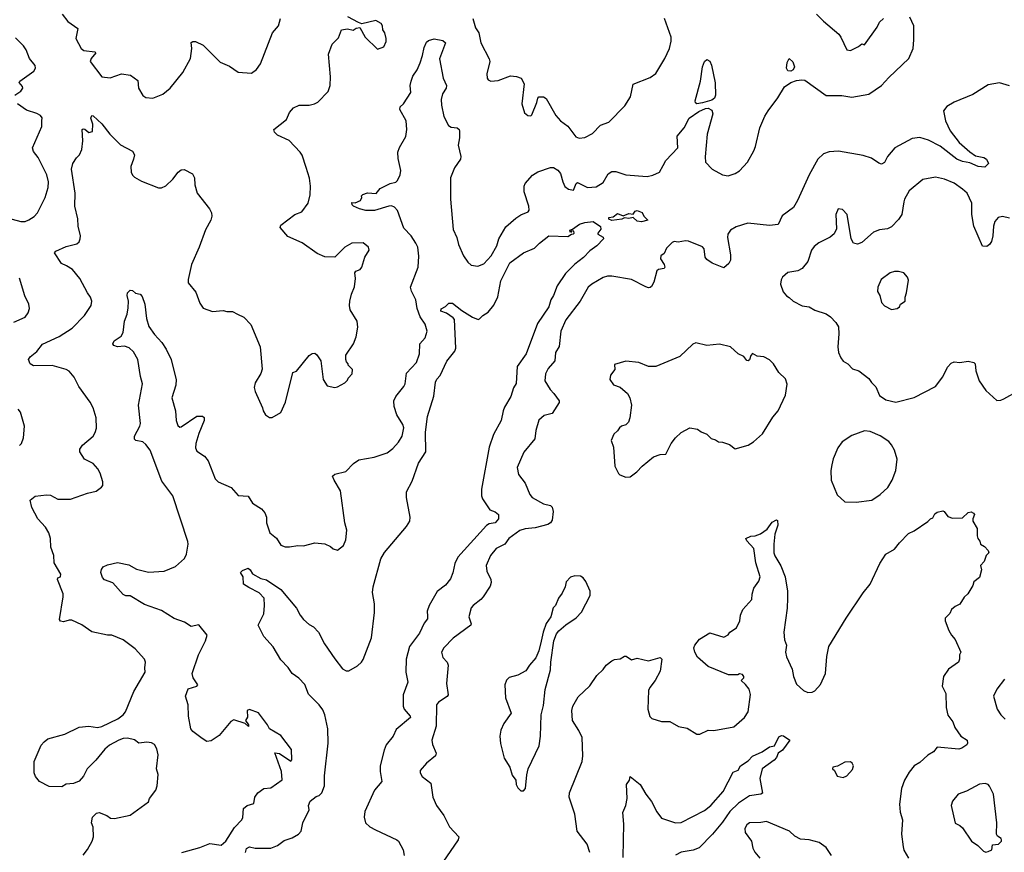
# Model space of a CAD drawing. Extents: x 1954683 to 2060285, y 904798 to 1016299.
# Tile 95 of 256: x 2013407 to 2020339, y 931117 to 936977. Entities that reach past the tile are written whole.
import ezdxf

# ---------------------------------------------------------------- set-up
doc = ezdxf.new("R2010")
doc.units = 0

msp = doc.modelspace()

# ---------------------------------------------------------------- linework, layer by layer
at = {"layer": '0CON10XD'}
for points in [[(2013848.6, 933981.4), (2013923.8, 934045), (2013939.5, 934070.5), (2013948.3, 934101.7), (2013946.2, 934175), (2013923.8, 934245), (2013903.8, 934285), (2013823.3, 934395), (2013790.7, 934460.7), (2013755, 934503.3), (2013735, 934516), (2013635, 934542.3), (2013505, 934541.5), (2013480.8, 934555), (2013468, 934585), (2013481.2, 934605), (2013528.1, 934641.9), (2013567.7, 934692.3), (2013685, 934747.3), (2013775.7, 934805), (2013862.5, 934895), (2013910, 934965), (2013915.8, 934995), (2013906, 935025), (2013884, 935055), (2013830.9, 935155), (2013778.3, 935218.3), (2013736.2, 935243.8), (2013702, 935262), (2013651.2, 935335), (2013662.1, 935347.9), (2013735, 935380), (2013809.7, 935400.3), (2013825.6, 935414.4), (2013834, 935435), (2013836, 935455), (2013819.4, 935525), (2013816.5, 935575), (2013794.7, 935665), (2013797.5, 935755), (2013770.8, 935925), (2013782, 935965), (2013806.7, 936005), (2013828.8, 936025), (2013845, 936062.5), (2013851.5, 936125), (2013846.4, 936203.6), (2013855, 936208.8), (2013865, 936206), (2013895, 936183.3), (2013919.2, 936190.8), (2013921.4, 936241.4), (2013908.8, 936285), (2013915, 936302.5), (2013925, 936300), (2013985, 936244.2), (2014041.4, 936171.4), (2014116.6, 936096.6), (2014202.1, 936052.1), (2014215.8, 936025), (2014207.5, 935995), (2014190, 935945), (2014192.5, 935905), (2014202.1, 935882.1), (2014215, 935868.8), (2014265, 935841.2), (2014383.9, 935793.9), (2014406, 935794), (2014435, 935806.7), (2014486.2, 935855), (2014523.3, 935905), (2014545, 935921.2), (2014565, 935922.5), (2014623, 935893), (2014636.7, 935865), (2014640, 935815), (2014657.3, 935757.3), (2014743.8, 935645), (2014757.3, 935617.3), (2014760, 935595), (2014753.8, 935565), (2014715, 935497.5), (2014670.8, 935375), (2014616, 935255), (2014592.7, 935147.3), (2014594.2, 935125), (2014648.3, 935058.3), (2014675, 934982.5), (2014697.7, 934947.7), (2014764.1, 934924.1), (2014840.7, 934930.7), (2014865, 934922.5), (2014905, 934922.5), (2014940, 934905), (2014985, 934883.3), (2015035, 934832.5), (2015100, 934675), (2015113, 934517), (2015103.6, 934486.4), (2015065, 934420), (2015058.3, 934388.3), (2015065, 934360), (2015117.5, 934245), (2015120, 934225), (2015137, 934197), (2015165, 934177.5), (2015185, 934177.5), (2015245, 934212.5), (2015277.5, 934285), (2015330, 934495), (2015355, 934502.5), (2015445, 934612.5), (2015465, 934627.5), (2015485, 934630), (2015499.3, 934619.3), (2015527.5, 934575), (2015543.6, 934443.6), (2015570.7, 934400.7), (2015625, 934387.5), (2015645, 934392.5), (2015695, 934420), (2015715, 934440), (2015720, 934455), (2015747.5, 934485), (2015750, 934515), (2015720, 934545), (2015720, 934555), (2015708.3, 934568.3), (2015702.5, 934585), (2015703.6, 934616.4), (2015757.5, 934695), (2015776.7, 934745), (2015788, 934812), (2015783.3, 934855), (2015733.8, 934935), (2015728.8, 934965), (2015732, 934995), (2015742, 935045), (2015763.2, 935096.8), (2015772, 935155), (2015766.7, 935195), (2015773.9, 935206.1), (2015805, 935220), (2015816.7, 935235), (2015836.7, 935305), (2015867.5, 935355), (2015862.5, 935375), (2015825, 935406.7), (2015745, 935403.8), (2015695, 935376.7), (2015625, 935306), (2015555, 935308), (2015500.3, 935330.3), (2015395.7, 935405.7), (2015295, 935452), (2015241.2, 935515), (2015245, 935530), (2015345, 935605.8), (2015394.5, 935625.5), (2015437.1, 935685), (2015452.9, 935745), (2015454.4, 935805), (2015447.9, 935862.1), (2015425, 935936.2), (2015395, 936023.8), (2015380.6, 936045), (2015305, 936127.5), (2015221.2, 936165), (2015202, 936185), (2015196.7, 936205), (2015285.7, 936274.3), (2015306.4, 936323.6), (2015335, 936356.7), (2015375, 936376.7), (2015445, 936376.2), (2015482.5, 936385), (2015505, 936396.7), (2015578.3, 936471.7), (2015593, 936513), (2015596, 936575), (2015581.2, 936735), (2015606.7, 936805), (2015651.2, 936848.8), (2015672.5, 936905), (2015715, 936913.3), (2015755, 936902.5), (2015775, 936917.5), (2015801.7, 936921.7), (2015840, 936855), (2015925, 936770), (2015970, 936785), (2015986.4, 936823.6), (2015986.7, 936845), (2015976.7, 936885), (2015963.3, 936905), (2015961.2, 936935), (2015951.2, 936951.2), (2015915, 936972), (2015815, 936947.5), (2015792.5, 936957.5), (2015717.3, 936997.3)], [(2013706, 937015), (2013746.2, 936965), (2013816.2, 936915), (2013802.9, 936845), (2013839.4, 936775), (2013859.6, 936759.6), (2013935, 936750.8), (2013942, 936745), (2013910, 936705), (2013903, 936683), (2013985, 936574.2), (2014045, 936568.1), (2014125, 936596), (2014187.3, 936587.3), (2014238.3, 936548.3), (2014244, 936495), (2014275, 936442.5), (2014295, 936430), (2014345, 936423.8), (2014415, 936452.9), (2014465.8, 936495), (2014554.5, 936605.5), (2014609.2, 936705), (2014619.2, 936775), (2014613.9, 936816.1), (2014625.8, 936824.2), (2014645, 936824.3), (2014698.3, 936798.3), (2014817.7, 936677.7), (2014885, 936651.2), (2014945, 936606.7), (2015038.3, 936601.7), (2015075, 936626.7), (2015103, 936667), (2015188, 936885), (2015229.2, 936935), (2015242.2, 936985)], [(2015768.8, 935688.8), (2015806.2, 935705), (2015816.7, 935725), (2015813.6, 935736.4), (2015822.3, 935747.7), (2015855, 935757.5), (2015916, 935754), (2015945, 935788.6), (2016015.4, 935824.6), (2016055, 935834.4), (2016065.7, 935845), (2016085.4, 935884.6), (2016090.5, 935915), (2016070.4, 936000.4), (2016069.7, 936045), (2016081.3, 936078.7), (2016125.5, 936155), (2016133.5, 936205), (2016126.9, 936265), (2016084, 936345), (2016086, 936364), (2016108, 936385), (2016160.9, 936465), (2016156.9, 936515), (2016163.6, 936545), (2016175, 936578.6), (2016205.6, 936625), (2016225.9, 936674.1), (2016244, 936725), (2016255, 936782.5), (2016270.7, 936819.3), (2016285, 936830), (2016325, 936842.5), (2016385, 936830), (2016404, 936815), (2016361.7, 936701.7), (2016388.8, 936565), (2016412.5, 936515), (2016409.2, 936495), (2016384.2, 936455), (2016374.4, 936415.6), (2016375.6, 936375), (2016393.1, 936295), (2016425, 936232.5), (2016445, 936221.4), (2016487.5, 936215), (2016500, 936205), (2016502.5, 936195), (2016503.3, 936145), (2016493.8, 936095), (2016512, 936015), (2016511.2, 935995), (2016468.6, 935935), (2016441.1, 935865), (2016440.4, 935715), (2016459.3, 935499.3), (2016484.4, 935445), (2016495.6, 935395), (2016532.5, 935315), (2016561.2, 935271.2), (2016585, 935250), (2016631.7, 935241.7), (2016675, 935258.6), (2016726.5, 935315), (2016765.5, 935385), (2016780.8, 935435), (2016830.2, 935519.8), (2016899.3, 935580.7), (2016935.8, 935604.2), (2016987.5, 935625), (2016993, 935637), (2016992, 935665), (2016959.5, 935765), (2016957.8, 935805), (2016965.7, 935825), (2017017.9, 935882.1), (2017055, 935905.8), (2017143, 935937), (2017165, 935937.1), (2017195, 935917.5), (2017214.5, 935895), (2017230, 935835), (2017245, 935802.5), (2017270, 935785), (2017305, 935778), (2017323.8, 935825), (2017335, 935830.8), (2017405, 935795.5), (2017465, 935800.8), (2017515, 935830.8), (2017548.9, 935891.1), (2017575, 935909.4), (2017605, 935909.2), (2017674.3, 935884.3), (2017825, 935874.2), (2017865, 935882), (2017911.2, 935905), (2017938.2, 935951.8), (2017955.6, 935985), (2018040.5, 936075), (2018035, 936156.7), (2018085.7, 936215), (2018121.1, 936285), (2018188.8, 936331.2), (2018235, 936351.8), (2018255, 936353.6), (2018279.6, 936339.6), (2018286.4, 936315), (2018248, 936172), (2018232.7, 936012.7), (2018236.2, 935975), (2018282, 935925), (2018355.9, 935884.1), (2018395, 935877.3), (2018445, 935894.6), (2018475, 935914.5), (2018532, 935975), (2018575.4, 936055), (2018587.7, 936085), (2018618.4, 936215), (2018652.6, 936297.4), (2018675.2, 936334.8), (2018743.4, 936426.6), (2018791.8, 936505), (2018835, 936535.8), (2018875, 936548.2), (2018914.5, 936554.5), (2018935, 936551.4), (2019085, 936444.7), (2019195, 936442.6), (2019265, 936431.9), (2019385, 936453.8), (2019475, 936512.9), (2019525, 936571.2), (2019666.4, 936705), (2019696.8, 936775), (2019702.6, 936835), (2019701.2, 936935), (2019674, 936995)], [(2016597.5, 936985), (2016615, 936920), (2016640, 936885), (2016652.9, 936815), (2016712.4, 936702.4), (2016716.6, 936683.4), (2016696.4, 936596.4), (2016697.5, 936565), (2016705, 936553.3), (2016725, 936543.8), (2016775, 936550), (2016862.3, 936582.3), (2016905, 936578), (2016936.7, 936565), (2016957.5, 936525), (2016941.2, 936385), (2016961.7, 936321.7), (2016985, 936302.5), (2017005, 936300), (2017013.6, 936306.4), (2017048.8, 936395), (2017053.8, 936425), (2017062.5, 936435), (2017095, 936433.8), (2017112.3, 936422.3), (2017181.7, 936301.7), (2017215, 936265.8), (2017266.6, 936226.6), (2017322.4, 936152.4), (2017345, 936143.1), (2017385, 936148.9), (2017438.8, 936175), (2017495, 936233.8), (2017555, 936256), (2017668.3, 936371.7), (2017707.5, 936435), (2017725, 936523.3), (2017845, 936571.2), (2017885, 936598.8), (2017948, 936705), (2017980.8, 936775), (2017994.3, 936825), (2017994.3, 936855), (2017947.1, 936985)], [(2019015.6, 937015.6), (2019065, 936966), (2019173.8, 936875), (2019188.8, 936855), (2019230, 936765), (2019255, 936760.8), (2019311.2, 936788.8), (2019335, 936807.5), (2019355, 936800), (2019443.3, 936925), (2019459.5, 936960.5), (2019487.5, 936985)], [(2013373, 936447), (2013415.4, 936474.6), (2013430, 936495), (2013427.3, 936507.3), (2013404.2, 936535), (2013408, 936545), (2013505.9, 936614.1), (2013518.9, 936635), (2013516.5, 936655), (2013475.4, 936705), (2013453.8, 936765), (2013434.2, 936794.2), (2013378.7, 936848.7)], [(2018175, 936386), (2018165, 936392.5), (2018162.9, 936405), (2018200.6, 936545), (2018214.4, 936645.6), (2018227.7, 936682.3), (2018245, 936696.7), (2018265.8, 936685.8), (2018277.6, 936657.6), (2018302.4, 936532.4), (2018306.5, 936445), (2018297.8, 936425), (2018280.3, 936409.7), (2018215, 936392.2), (2018175, 936386)], [(2018835, 936614), (2018815, 936617.1), (2018806.5, 936635), (2018811.1, 936675), (2018825, 936703.3), (2018849.4, 936679.4), (2018861.2, 936645), (2018853.3, 936625), (2018835, 936614)], [(2020375, 936511.9), (2020305, 936533.6), (2020225, 936519.4), (2020118.3, 936451.7), (2019985, 936397.8), (2019935, 936365.7), (2019910.8, 936335), (2019924.4, 936265), (2019956.9, 936195), (2020021.9, 936111.9), (2020095, 936046), (2020135, 936018.8), (2020195, 936007.8), (2020213.8, 935995), (2020227.5, 935965), (2020201.2, 935938.8), (2020155, 935944.6), (2020095, 935970.8), (2020045, 935978.8), (2020005, 935994.6), (2019886.6, 936086.6), (2019805, 936129.6), (2019745, 936147.1), (2019690, 936140), (2019567.5, 936075), (2019516.9, 936015), (2019495, 935972), (2019475, 935960), (2019455, 935966.2), (2019403.6, 936003.6), (2019345, 936021.1), (2019172.6, 936052.6), (2019106.9, 936046.9), (2019065, 936032.9), (2019025.6, 935995), (2018963.8, 935885), (2018882.7, 935705), (2018854.5, 935655.5), (2018775, 935595.6), (2018746, 935535), (2018685, 935529.6), (2018534.2, 935545.8), (2018450.8, 935519.2), (2018410.8, 935495), (2018393.4, 935466.6), (2018390, 935445), (2018412, 935322), (2018411.2, 935285), (2018398.8, 935261.2), (2018365, 935230), (2018282.8, 935262.8), (2018245, 935288.1), (2018233.3, 935305), (2018226.7, 935365), (2018215, 935378.6), (2018115, 935417.5), (2018095, 935420), (2018041.8, 935411.8), (2018015, 935416.5), (2018000.2, 935409.8), (2017960.3, 935369.7), (2017945, 935332), (2017920, 935315), (2017918.1, 935295), (2017944.2, 935255), (2017948.8, 935235), (2017943.8, 935226.2), (2017905, 935218.6), (2017891.5, 935208.5), (2017870.9, 935129.1), (2017855, 935100), (2017845, 935093.3), (2017835, 935090), (2017815, 935096.2), (2017715, 935148), (2017575, 935172.9), (2017545, 935172), (2017515, 935162), (2017435, 935116), (2017410, 935095), (2017353.1, 934995), (2017252.5, 934865), (2017216, 934785), (2017204.3, 934675.7), (2017178.1, 934635), (2017173.8, 934575), (2017128.3, 934521.7), (2017109.2, 934485), (2017104.5, 934434.5), (2017140.8, 934375), (2017168.6, 934345), (2017206, 934295), (2017205, 934282.5), (2017156.7, 934205), (2017098.8, 934191.2), (2017062.7, 934157.3), (2017040.8, 934085), (2017033, 934027), (2016955.9, 933934.1), (2016908.8, 933825), (2016918.8, 933775), (2016966.2, 933715), (2016998, 933635), (2017014, 933615), (2017095, 933570.4), (2017145, 933556.7), (2017155, 933545.8), (2017161.9, 933515), (2017155.2, 933454.8), (2017144.8, 933435.2), (2017125, 933423.9), (2017035, 933400), (2016965, 933393.5), (2016927.8, 933382.2), (2016851.2, 933325), (2016823.3, 933285), (2016762, 933255), (2016720.8, 933205), (2016691.2, 933135), (2016696.2, 933095), (2016723.8, 933036.2), (2016726, 933015), (2016719.1, 932990.9), (2016668.8, 932915), (2016654.2, 932895.8), (2016598.8, 932855), (2016585, 932837.5), (2016568.2, 932775), (2016584.4, 932725), (2016582.5, 932715), (2016458, 932625), (2016393.2, 932556.8), (2016376, 932525), (2016385, 932486.7), (2016415.8, 932455.8), (2016422.5, 932435), (2016410.8, 932305), (2016424.2, 932225), (2016417.5, 932212.5), (2016355, 932174), (2016340.8, 932155), (2016340, 932005), (2016309.2, 931905), (2016314.2, 931875), (2016338, 931815), (2016334, 931796), (2016270, 931745), (2016227, 931693), (2016226.7, 931675), (2016240.5, 931650.5), (2016302.7, 931602.7), (2016316, 931505), (2016341.2, 931445), (2016393.8, 931375), (2016433.8, 931295), (2016498.8, 931225), (2016493.8, 931205), (2016385, 931046.2)], [(2013264.2, 935595.8), (2013415, 935557.1), (2013445, 935557.5), (2013472.4, 935567.6), (2013508.8, 935591.2), (2013533.1, 935616.9), (2013587.1, 935725), (2013607.5, 935795), (2013609.5, 935835), (2013598.2, 935885), (2013536.9, 936006.9), (2013505, 936050), (2013497.5, 936075), (2013562, 936225), (2013563.8, 936265), (2013566.4, 936286.4), (2013553.9, 936303.9), (2013527.6, 936317.6), (2013455, 936339.2), (2013392, 936385)], [(2020375, 935580), (2020325, 935590.8), (2020295, 935584), (2020273.2, 935556.8), (2020262.9, 935525), (2020258.5, 935455), (2020248.1, 935415), (2020235, 935393.8), (2020215, 935380), (2020185, 935383.3), (2020123.5, 935525), (2020110, 935605), (2020109.4, 935685), (2020077.5, 935755), (2020045.4, 935785.4), (2019985, 935825.8), (2019917.5, 935855), (2019855, 935868.6), (2019765, 935851.4), (2019668, 935772), (2019635.7, 935715), (2019631.9, 935695), (2019617.5, 935605), (2019595, 935571.2), (2019545, 935518.8), (2019515.6, 935504.4), (2019460.9, 935499.1), (2019417.6, 935482.4), (2019335, 935410), (2019305, 935396.7), (2019277.5, 935405), (2019260, 935435), (2019233.3, 935605), (2019200.7, 935640.7), (2019170, 935645), (2019153.3, 935605), (2019156.7, 935505), (2019140.5, 935469.5), (2019112.7, 935447.3), (2019033, 935407), (2019000.3, 935379.7), (2018982, 935355), (2018956, 935275), (2018915, 935226.2), (2018885, 935210), (2018815, 935196.7), (2018777.5, 935165), (2018767.5, 935145), (2018763.8, 935115), (2018782.3, 935062.3), (2018805, 935032.5), (2018825, 935022.5), (2018852.5, 934995), (2018915, 934963.8), (2018965, 934956.2), (2019005, 934932.9), (2019085, 934906.2), (2019115.7, 934885.7)], [(2014547.5, 931115), (2014675, 931151.4), (2014745, 931178.2), (2014825, 931168), (2014858, 931195), (2014919.7, 931290.3), (2014970, 931345), (2014978, 931362), (2014983.3, 931425), (2015007.5, 931445), (2015055, 931460), (2015061.9, 931505), (2015084.3, 931535), (2015125, 931565.7), (2015175, 931570), (2015253.8, 931626.2), (2015251.3, 931685), (2015203.3, 931816.7), (2015235, 931812.5), (2015315, 931757.5), (2015323, 931767), (2015319.5, 931839.5), (2015245, 931938.8), (2015165, 931986.7), (2015151.2, 932015), (2015087.7, 932097.7), (2015025, 932122.5), (2015007.5, 932115), (2015011.7, 932068.3), (2014997.5, 932045), (2015017.5, 932015), (2015017.5, 932002.5), (2014993.3, 932023.3), (2014915, 932049.2), (2014893.7, 932036.3), (2014811.7, 931938.3), (2014755, 931900.8), (2014725, 931896), (2014691.7, 931918.3), (2014625, 931968), (2014611.4, 931985), (2014595.9, 932074.1), (2014592, 932155), (2014573.3, 932215), (2014593.6, 932266.4), (2014653.9, 932286.1), (2014661.2, 932295), (2014629.5, 932345), (2014622.5, 932375), (2014665, 932506.2), (2014715.8, 932605), (2014726, 932646), (2014667.7, 932717.7), (2014615, 932706.2), (2014566.2, 932736.2), (2014495, 932761.5), (2014405, 932817.7), (2014285, 932861.8), (2014185, 932922), (2014155, 932922.9), (2014135, 932932), (2014062.9, 933012.9), (2014005, 933034.4), (2013990.7, 933050.7), (2013977.8, 933085), (2013982.7, 933107.3), (2013995, 933126), (2014025, 933140.8), (2014095, 933155.6), (2014175, 933141.1), (2014229.4, 933109.4), (2014315, 933087.5), (2014425, 933096.2), (2014505, 933128.1), (2014567.1, 933185), (2014581.9, 933215), (2014593.1, 933285), (2014590.5, 933305), (2014485.3, 933625), (2014408.3, 933728.3), (2014325, 933946.5), (2014295, 933988.2), (2014275, 934005.4), (2014225.5, 934015.5), (2014214.4, 934025), (2014214.5, 934045), (2014253.8, 934115), (2014256.9, 934135), (2014242.9, 934265), (2014271.4, 934415), (2014258.1, 934465), (2014240, 934585), (2014209.4, 934639.4), (2014177.8, 934667.8), (2014145, 934679.2), (2014095, 934675.6), (2014070, 934685), (2014063.3, 934695), (2014072.7, 934717.3), (2014120.9, 934749.1), (2014135.7, 934775), (2014145.7, 934855), (2014164.2, 934905), (2014171.7, 934948.3), (2014174, 934995), (2014164.2, 935035), (2014166.7, 935055), (2014185, 935072.5), (2014201.7, 935071.7), (2014222.3, 935052.3), (2014255, 935046.2), (2014269.7, 935029.7), (2014287.5, 934975), (2014299.2, 934875), (2014317, 934817), (2014355, 934760.8), (2014407.5, 934705), (2014437.8, 934657.8), (2014474.2, 934585), (2014484.2, 934535), (2014508, 934445), (2014507.5, 934405), (2014477.1, 934315), (2014503.3, 934225), (2014508.9, 934155), (2014520, 934120), (2014535, 934108.8), (2014545, 934111.2), (2014655, 934186), (2014693.8, 934186.2), (2014705, 934177.5), (2014706, 934155), (2014668.9, 934065), (2014647.1, 933995), (2014644.4, 933964.4), (2014655, 933941.2), (2014708, 933905), (2014733.2, 933873.2), (2014782.5, 933745), (2014805, 933724), (2014895, 933683.3), (2014945, 933627.5), (2015015, 933622.5), (2015045, 933573.8), (2015108.8, 933535), (2015134, 933505), (2015143.6, 933476.4), (2015143.8, 933435), (2015167.5, 933365), (2015215, 933327.5), (2015245, 933279.2), (2015275, 933267.5), (2015305.9, 933265.9), (2015365, 933276.2), (2015406.1, 933273.9), (2015485, 933296), (2015555, 933288.8), (2015595, 933270), (2015615, 933252.5), (2015645, 933242.5), (2015686.2, 933275), (2015702, 933315), (2015710.8, 933385), (2015696.2, 933435), (2015665, 933660), (2015620, 933735), (2015610, 933765), (2015625, 933778.8), (2015702.3, 933797.7), (2015757.3, 933852.7), (2015795, 933878), (2015902.7, 933897.3), (2015995, 933928.8), (2016035, 933959.2), (2016075, 934002.5), (2016100, 934045), (2016110.6, 934105), (2016105, 934128.8), (2016062, 934195), (2016044.2, 934255), (2016040.8, 934295), (2016054, 934325), (2016112, 934395), (2016120.8, 934415), (2016131.2, 934488.8), (2016200, 934565), (2016222.5, 934625), (2016223.8, 934695), (2016261.3, 934738.7), (2016275.7, 934784.3), (2016261.9, 934835), (2016225.6, 934885.6), (2016205.6, 934945), (2016195.7, 935005.7), (2016165, 935066.7), (2016158.6, 935095), (2016211.2, 935235), (2016216.4, 935313.6), (2016209.5, 935375), (2016196.7, 935405), (2016162.2, 935455), (2016110.7, 935510.7), (2016066.4, 935635), (2016045, 935657.8), (2016025, 935666.4), (2016005, 935664.5), (2015905, 935633.9), (2015845, 935633.8), (2015800, 935645), (2015756.7, 935665), (2015746.7, 935675), (2015745, 935690), (2015768.8, 935688.8)], [(2017785, 935554.3), (2017755, 935560), (2017725, 935583.8), (2017695, 935578.8), (2017665, 935582.5), (2017646.4, 935573.6), (2017575, 935562.9), (2017555, 935574.2), (2017554.3, 935585), (2017585, 935590), (2017615, 935612), (2017655, 935596.7), (2017695, 935613.3), (2017725, 935607.5), (2017740.8, 935629.2), (2017755, 935634), (2017789.5, 935619.5), (2017801.2, 935595), (2017830, 935565), (2017785, 935554.3)], [(2014996.2, 931115), (2015005, 931144.4), (2015025, 931154.5), (2015065, 931146.5), (2015175, 931146.2), (2015222.9, 931165), (2015269.1, 931200.9), (2015325, 931218.8), (2015370, 931245), (2015388.5, 931265), (2015400, 931325), (2015444.2, 931415), (2015441.4, 931445), (2015452.7, 931477.3), (2015495, 931509.4), (2015515, 931517.1), (2015533.9, 931535), (2015552.6, 931585), (2015553.5, 931655), (2015578.1, 931885), (2015575.3, 931985), (2015555.4, 932085), (2015540.1, 932120.1), (2015515.6, 932155), (2015440.9, 932230.8), (2015415, 932298.1), (2015371.5, 932341.5), (2015324.2, 932374.2), (2015297, 932417), (2015245, 932471.9), (2015191.9, 932561.9), (2015125.8, 932635), (2015086.2, 932715), (2015125.3, 932794.7), (2015131.1, 932855), (2015127.5, 932905), (2015093, 932943), (2015020.5, 932979.5), (2014983.8, 933005), (2014980.6, 933055), (2014962, 933085), (2014975, 933100), (2015015, 933115.7), (2015029.2, 933105), (2015045.8, 933075.8), (2015104.4, 933044.4), (2015145, 933034.2), (2015245, 932965.6), (2015356.2, 932835), (2015382, 932785), (2015406, 932755), (2015445, 932719.2), (2015475, 932704), (2015511.2, 932665), (2015552.5, 932585), (2015625, 932479.2), (2015678.6, 932408.6), (2015705, 932393.3), (2015725.4, 932394.6), (2015785, 932428.2), (2015814.5, 932455), (2015825, 932472.9), (2015883.5, 932626.5), (2015906, 932804), (2015905.4, 932865.4), (2015891.5, 932945), (2015894.5, 932984.5), (2015948.6, 933181.4), (2015975, 933228), (2016130.4, 933409.6), (2016152.6, 933447.4), (2016156.9, 933475), (2016130, 933615), (2016129.2, 933655), (2016171.1, 933728.9), (2016214.4, 933855), (2016265.4, 933934.6), (2016263.8, 934075), (2016277.1, 934185), (2016322.9, 934327.1), (2016333.6, 934425), (2016343.2, 934446.8), (2016367.2, 934472.8), (2016415, 934572.5), (2016470.6, 934645), (2016476.7, 934665), (2016467.3, 934867.3), (2016459.5, 934879.5), (2016411.3, 934911.3), (2016372.9, 934925), (2016375, 934942.5), (2016405, 934957.5), (2016428.3, 934981.7), (2016455, 934981.2), (2016520.3, 934930.3), (2016595, 934884), (2016635, 934867.5), (2016645, 934872.5), (2016667.5, 934895), (2016705, 934917.5), (2016745, 934967.5), (2016774.1, 935025.9), (2016795, 935140), (2016856.7, 935265), (2016953.3, 935335), (2017031.7, 935368.3), (2017065.8, 935405), (2017133.4, 935456.6), (2017265, 935450), (2017291.7, 935468.3), (2017305, 935470), (2017310, 935475), (2017308.3, 935488.3), (2017295, 935490), (2017285, 935480), (2017280, 935495), (2017298.3, 935501.7), (2017347.5, 935537.5), (2017385, 935550.8), (2017445, 935555.6), (2017495, 935522.5), (2017497.7, 935502.3), (2017477.5, 935475), (2017478.3, 935468.3), (2017515, 935447.5), (2017517.5, 935435), (2017470.8, 935385), (2017420.6, 935349.4), (2017376.9, 935303.1), (2017315, 935255.8), (2017249.6, 935190.4), (2017190.9, 935105), (2017164.3, 935035), (2017145.5, 935005), (2017132.9, 934955), (2017051.7, 934838.3), (2016972.5, 934625), (2016909.5, 934535), (2016902.4, 934417.6), (2016884.2, 934385), (2016865.8, 934325), (2016819.4, 934250.6), (2016810, 934225), (2016797.1, 934155), (2016742.6, 934057.4), (2016711.7, 933968.3), (2016658.3, 933671.7), (2016658.5, 933625), (2016665.6, 933605), (2016716.9, 933526.9), (2016755, 933512), (2016778.8, 933495), (2016778.2, 933465), (2016755, 933436.2), (2016711.6, 933428.4), (2016692.9, 933417.1), (2016492.7, 933195), (2016469.6, 933150.4), (2016456.1, 933083.9), (2016439.3, 933040.7), (2016405, 932997.8), (2016347.1, 932952.9), (2016289.1, 932855), (2016276.2, 932815), (2016278.8, 932778.8), (2016278.9, 932761.1), (2016255, 932729.2), (2016221.2, 932658.8), (2016152.5, 932565), (2016128.9, 932475), (2016124.6, 932385), (2016138.9, 932315), (2016107.8, 932225), (2016105.7, 932145), (2016113.7, 932123.7), (2016156, 932075), (2016158, 932065), (2016058, 931982), (2016035.4, 931934.6), (2015987.6, 931872.4), (2015972.1, 931835), (2015945.5, 931725), (2015944.5, 931684.5), (2015955.7, 931615), (2015905.6, 931555), (2015836.4, 931403.6), (2015832.2, 931365), (2015841.8, 931325), (2015872.1, 931295), (2015911.9, 931275)], [(2013365, 934849.2), (2013445, 934883.3), (2013466.1, 934913.9), (2013476.1, 934943.9), (2013471.2, 934975), (2013442.7, 935032.7), (2013405, 935157.5)], [(2019545, 934936.7), (2019585, 934943.3), (2019600, 934955), (2019607.5, 934975), (2019640, 934995), (2019640, 935025), (2019651.2, 935055), (2019663.6, 935143.6), (2019656.7, 935165), (2019632.5, 935195), (2019595, 935205.8), (2019565, 935205.8), (2019535, 935195.8), (2019471.2, 935148.8), (2019447.5, 935095), (2019446.7, 935065), (2019463.3, 935035), (2019475, 934987.5), (2019495, 934963.3), (2019545, 934936.7)], [(2019115.7, 934885.7), (2019153.8, 934845), (2019171.2, 934815), (2019173.8, 934765), (2019166.2, 934675), (2019171.2, 934635), (2019188, 934598), (2019204.1, 934574.1), (2019237.5, 934555), (2019270.8, 934520.8), (2019315, 934506.2), (2019385, 934451.2), (2019402.7, 934422.7), (2019435, 934392.5), (2019460.9, 934330.9), (2019505, 934301.4), (2019575, 934285.7), (2019705, 934317.5), (2019853.9, 934396.1), (2019905, 934463.3), (2019939.1, 934530.9), (2019965, 934558.8), (2019985, 934568.8), (2020025, 934563.3), (2020085, 934573.8), (2020123.9, 934563.9), (2020133.3, 934555), (2020139.2, 934505), (2020162, 934435), (2020208.3, 934368.3), (2020285, 934296.7), (2020315, 934298), (2020335, 934308), (2020445, 934370)], [(2017675, 933756.7), (2017705, 933760), (2017752.5, 933795), (2017790, 933835), (2017869.3, 933900.7), (2017915, 933916.7), (2017955, 933920), (2017993.3, 933995), (2018023.3, 934035), (2018065, 934072.5), (2018125, 934103.3), (2018180, 934095), (2018205, 934076.7), (2018245, 934060), (2018275, 934028.8), (2018305, 934020), (2018325.9, 934005.9), (2018355, 934003.8), (2018405, 933986), (2018445, 933956.2), (2018535, 933983.3), (2018572.5, 934005), (2018637, 934063), (2018709.5, 934180.5), (2018746.1, 934223.9), (2018797.5, 934335), (2018810.7, 934410.7), (2018798.3, 934448.3), (2018751.2, 934495), (2018715, 934553.8), (2018685, 934584), (2018645, 934604), (2018598.3, 934608.3), (2018565, 934626.7), (2018555, 934612.5), (2018545, 934583.3), (2018535, 934576.2), (2018525, 934578.8), (2018505, 934606), (2018464.2, 934624.2), (2018410, 934675), (2018333, 934693), (2018245, 934683.3), (2018167, 934703), (2018145, 934692.5), (2018055, 934606.7), (2017885, 934536.7), (2017835, 934536.7), (2017765, 934563.3), (2017675, 934573.3), (2017595, 934550), (2017597.5, 934515), (2017566.7, 934475), (2017562.5, 934445), (2017587, 934407), (2017635, 934390), (2017686.4, 934346.4), (2017703.3, 934315), (2017714, 934265), (2017703.3, 934175), (2017693.3, 934145), (2017674, 934126), (2017643.2, 934116.8), (2017628.8, 934105), (2017615.9, 934084.1), (2017589.5, 934060.5), (2017571.2, 934015), (2017588.3, 933968.3), (2017597.5, 933835), (2017623, 933783), (2017633, 933773), (2017675, 933756.7)], [(2013405, 933980), (2013420, 933995), (2013433.3, 934035), (2013440, 934115), (2013413.8, 934215), (2013396.7, 934235)], [(2019295, 933581.2), (2019405, 933596), (2019465.6, 933634.4), (2019518, 933685), (2019549.2, 933735), (2019575.7, 933805), (2019584.2, 933885), (2019566.6, 933946.6), (2019544, 933985), (2019525, 934008), (2019465, 934049.2), (2019395, 934079.2), (2019355, 934082.5), (2019265, 934051.4), (2019196.2, 934005), (2019165.8, 933964.2), (2019133.7, 933886.3), (2019124.4, 933845), (2019118.1, 933805), (2019120.6, 933735), (2019161.7, 933631.7), (2019215, 933583.3), (2019295, 933581.2)], [(2013855, 931096.7), (2013885, 931136.7), (2013916.2, 931195), (2013926, 931225), (2013923.9, 931293.9), (2013913.3, 931325), (2013920, 931365), (2013948.3, 931391.7), (2013966.4, 931396.4), (2014020, 931375), (2014046.1, 931356.1), (2014075, 931353.8), (2014185, 931378.8), (2014315, 931472.5), (2014320, 931495), (2014366.2, 931555), (2014376, 931585), (2014381.2, 931665), (2014371.2, 931705), (2014382.7, 931802.7), (2014373.3, 931845), (2014355.9, 931875.9), (2014335, 931886.7), (2014301.2, 931891.2), (2014245, 931884.2), (2014215, 931909.2), (2014165, 931921.2), (2014135, 931918.8), (2014104.4, 931905.6), (2014039.5, 931870.5), (2014007.3, 931842.7), (2013943.8, 931765), (2013883.3, 931705), (2013857.3, 931652.7), (2013825, 931616.7), (2013785, 931600), (2013735, 931596.7), (2013703.6, 931576.4), (2013615, 931580), (2013546.7, 931615), (2013519.5, 931649.5), (2013510, 931675), (2013509.2, 931755), (2013559.1, 931870.9), (2013578.8, 931895), (2013605, 931914.2), (2013725, 931947.5), (2013825, 931996.9), (2013894.2, 932004.2), (2013955, 931994.2), (2013985, 932001.4), (2014097.5, 932055), (2014135, 932083.8), (2014152, 932105), (2014211.7, 932248.3), (2014290, 932385), (2014287.5, 932415), (2014293.8, 932455), (2014286.2, 932475), (2014219.2, 932549.2), (2014135, 932611.9), (2014055, 932644.3), (2014024.2, 932644.2), (2013915, 932667.5), (2013845, 932718), (2013775, 932751.2), (2013755, 932751.2), (2013715, 932738.8), (2013695, 932742.5), (2013687.5, 932755), (2013714.3, 932915.7), (2013713.1, 932935), (2013673.6, 933036.4), (2013675, 933047.5), (2013693.6, 933056.4), (2013695.7, 933075), (2013649.5, 933155), (2013648.5, 933205), (2013625.7, 933264.3), (2013624.3, 933325.7), (2013613.1, 933365), (2013588.6, 933405), (2013533.9, 933463.9), (2013492.7, 933542.7), (2013480, 933595), (2013515, 933622.9), (2013595, 933632.5), (2013625, 933631.4), (2013675, 933602.7), (2013765, 933602), (2013885, 933643.8), (2013945, 933657.5), (2013983, 933687), (2013991.7, 933698.3), (2013993.3, 933725), (2013974, 933785), (2013956.6, 933816.6), (2013925, 933854), (2013863.3, 933885), (2013830, 933935), (2013830, 933955), (2013848.6, 933981.4)], [(2017469.7, 932360.3), (2017515, 932404), (2017535.6, 932434.4), (2017575.7, 932464.3), (2017595, 932474), (2017635, 932478.8), (2017665, 932496.7), (2017677, 932497), (2017715, 932472.5), (2017755, 932482.5), (2017835, 932463.8), (2017917, 932487), (2017926.7, 932475), (2017915, 932392.5), (2017881.4, 932325), (2017842.9, 932277.1), (2017833.8, 932255), (2017829.2, 932125), (2017842.3, 932072.3), (2017858.3, 932058.3), (2017925, 932036.7), (2017985, 932037.5), (2018045, 932002.5), (2018105, 931990), (2018175, 931947.5), (2018195, 931947.5), (2018255, 931976.2), (2018295, 931974), (2018435, 931999.2), (2018509.2, 932065), (2018535.6, 932105), (2018551.7, 932228.3), (2018543.5, 932265), (2018517.2, 932297.2), (2018486.7, 932325), (2018506.2, 932345), (2018506, 932355), (2018495, 932368.8), (2018475, 932373.3), (2018463, 932367), (2018397, 932367), (2018254.5, 932424.5), (2018179.7, 932489.7), (2018160, 932525), (2018153.8, 932555), (2018160, 932575), (2018192.3, 932617.7), (2018265, 932662.5), (2018365, 932630), (2018395, 932647.5), (2018407.5, 932665), (2018452.3, 932697.7), (2018478, 932745), (2018480.8, 932785), (2018497.5, 932825), (2018561.4, 932895), (2018563, 932933), (2018574.5, 932975), (2018610.6, 933025), (2018619.4, 933055), (2018590, 933155), (2018575.8, 933255), (2018525, 933310), (2018520, 933325), (2018555, 933342.5), (2018585, 933343.8), (2018621.2, 933358.8), (2018668.2, 933391.8), (2018705, 933441.2), (2018735, 933456.7), (2018743, 933453), (2018745, 933420), (2018722.9, 933355), (2018715.6, 933285), (2018716.9, 933225), (2018722.6, 933202.6), (2018765, 933133.8), (2018795.6, 933055), (2018811.4, 932955), (2018812.5, 932905), (2018810, 932835), (2018785.7, 932665), (2018791.3, 932611.3), (2018804.3, 932575), (2018799.2, 932525), (2018805, 932492.5), (2018845.7, 932405), (2018854.2, 932355), (2018875, 932300), (2018925.9, 932255.9), (2018955, 932242), (2018985, 932243.8), (2019005, 932253.8), (2019045, 932298), (2019080, 932375), (2019088.2, 932495), (2019104.5, 932565), (2019226.4, 932763.6), (2019346.2, 932943.8), (2019394.3, 933005), (2019461.7, 933148.3), (2019504.3, 933215.7), (2019565, 933250), (2019600, 933295), (2019665, 933360), (2019705, 933380), (2019800, 933445), (2019820, 933465), (2019835, 933470), (2019850.7, 933499.3), (2019865, 933510), (2019905, 933520), (2019916.4, 933516.4), (2019940.7, 933480.7), (2019975, 933467.5), (2020045, 933470), (2020085, 933507.5), (2020105, 933512.5), (2020123, 933503), (2020130, 933495), (2020117.5, 933465), (2020117, 933447), (2020147.5, 933395), (2020146.7, 933345), (2020152.5, 933325), (2020167, 933307), (2020170, 933285), (2020199.3, 933269.3), (2020225, 933240), (2020230, 933225), (2020210, 933205), (2020196.2, 933163.8), (2020170, 933135), (2020177.5, 933105), (2020165, 933050), (2020125, 933020), (2020117.5, 932995), (2020082.5, 932935), (2020055, 932912.5), (2020025.9, 932864.1), (2019992.7, 932847.3), (2019967.5, 932825), (2019955, 932797.5), (2019923.3, 932765), (2019922.5, 932745), (2019948.3, 932678.3), (2019965.9, 932645.9), (2019993.3, 932615), (2020032.5, 932525), (2020023.6, 932506.4), (2020023.6, 932476.4), (2020015.8, 932454.2), (2019945, 932406.7), (2019910, 932355), (2019902, 932285), (2019926, 932235), (2019930, 932135), (2019942.3, 932082.3), (2019976, 932035), (2019990, 931995), (2020033.8, 931935), (2020076.2, 931905), (2020080, 931885), (2020075.9, 931874.1), (2020040.7, 931849.3), (2020018, 931842), (2019865, 931857.5), (2019841.2, 931825), (2019799.7, 931800.3), (2019745, 931748), (2019705, 931726.2), (2019669.1, 931680.9), (2019636, 931625), (2019614.2, 931565.8), (2019600, 931455), (2019605, 931400), (2019621.2, 931345), (2019616, 931245), (2019625.8, 931155.8), (2019632.3, 931132.3), (2019664.4, 931074.4)], [(2016955, 931550), (2016967.5, 931565), (2016977, 931663), (2016987.5, 931705), (2017064, 931865), (2017074, 931935), (2017078.8, 932085), (2017095, 932150), (2017106.8, 932263.2), (2017145, 932400), (2017146.1, 932453.9), (2017166.7, 932605), (2017186.4, 932653.6), (2017203.6, 932676.4), (2017251.7, 932718.3), (2017325, 932766.7), (2017362.3, 932807.7), (2017422.5, 932925), (2017422.5, 932955), (2017393.6, 933023.6), (2017375, 933047.5), (2017355, 933060), (2017315, 933062.5), (2017285, 933052.5), (2017255, 933020), (2017247.5, 932985), (2017225, 932940), (2017200, 932905), (2017180, 932855), (2017163, 932837), (2017146.7, 932775), (2017113.9, 932726.1), (2017091.2, 932665), (2017078, 932602), (2017061.2, 932535), (2017040, 932485), (2016996.7, 932435), (2016971.2, 932395), (2016915, 932362.5), (2016853.9, 932346.1), (2016835, 932327.5), (2016822, 932295), (2016826.7, 932205), (2016866, 932095), (2016815, 932022.5), (2016794.2, 931975.8), (2016786.7, 931935), (2016791.7, 931881.7), (2016818.3, 931778.3), (2016856.7, 931715), (2016875, 931660), (2016900, 931625), (2016903, 931593), (2016915, 931570), (2016935, 931550), (2016955, 931550)], [(2017420, 931115), (2017401.4, 931175), (2017331.4, 931265), (2017314.3, 931384.3), (2017274.4, 931505), (2017277.5, 931535), (2017366, 931755), (2017372.5, 931795), (2017367.1, 931925), (2017344.5, 931975), (2017299.2, 932045), (2017293.4, 932115), (2017300.5, 932145), (2017339.8, 932210.2), (2017420.8, 932289.2), (2017469.7, 932360.3)], [(2020339.2, 932335), (2020286.2, 932265), (2020263.8, 932215), (2020288.8, 932125), (2020315, 932083.3), (2020344.4, 932054.4)], [(2017655, 931080), (2017657.8, 931202.2), (2017660.8, 931315), (2017652.3, 931397.7), (2017674, 931445), (2017684.2, 931495), (2017678.8, 931595), (2017700, 931625), (2017705, 931650), (2017774.3, 931594.3), (2017815.5, 931525.5), (2017854.6, 931474.6), (2017891.4, 931401.4), (2017925, 931357.5), (2018025, 931324.2), (2018065, 931325.7), (2018228.9, 931411.1), (2018273.5, 931445), (2018359.1, 931545), (2018430.3, 931679.7), (2018465.6, 931694.4), (2018481.2, 931725), (2018535, 931760), (2018565, 931793.3), (2018635, 931823.3), (2018685, 931860), (2018720, 931865), (2018751.7, 931928.3), (2018770.7, 931939.3), (2018785, 931936.7), (2018830, 931905), (2018777.8, 931835), (2018746.9, 931815), (2018734.5, 931785), (2018717.5, 931765), (2018635, 931703.8), (2018617.3, 931635), (2018637.3, 931532.7), (2018624.5, 931525.5), (2018545, 931513.1), (2018466.8, 931463.2), (2018405.4, 931405), (2018355, 931328.5), (2018285, 931243.3), (2018191.2, 931148.8), (2018147.6, 931132.4), (2018065, 931116.9), (2018023.5, 931096.5)], [(2019205, 931644), (2019231.2, 931655), (2019269.5, 931700.5), (2019276.1, 931726.1), (2019267.5, 931745), (2019255, 931753.3), (2019215, 931751.2), (2019165, 931723.3), (2019132.5, 931715), (2019130, 931705), (2019143.3, 931693.3), (2019162.3, 931652.3), (2019205, 931644)], [(2020208.3, 931118.3), (2020225, 931121.2), (2020250, 931135), (2020255, 931170), (2020297, 931173), (2020320, 931195), (2020320, 931205), (2020317.5, 931215), (2020290.7, 931230.7), (2020283.6, 931243.6), (2020286.2, 931325), (2020262.5, 931525), (2020235, 931581.2), (2020225, 931593.8), (2020205, 931600), (2020164.5, 931595.5), (2020072.4, 931547.6), (2020013.9, 931526.1), (2019974.5, 931475.5), (2019965.8, 931445), (2019991.9, 931321.9), (2020025.7, 931305.7), (2020045, 931288.8), (2020107.5, 931195), (2020152.5, 931165), (2020192.5, 931125), (2020208.3, 931118.3)], [(2019121.2, 931095), (2019085, 931150), (2019036.2, 931185), (2018965, 931205.6), (2018905, 931210), (2018865, 931231.2), (2018826.2, 931265), (2018665, 931334.3), (2018625, 931325.8), (2018545, 931323.8), (2018525, 931310), (2018512, 931285), (2018514, 931255), (2018560, 931195), (2018569.4, 931145), (2018583.3, 931116.7), (2018617.5, 931075)], [(2015911.9, 931275), (2016062.5, 931205), (2016074.2, 931195), (2016107.5, 931135), (2016114.2, 931095)]]:
    msp.add_lwpolyline(points, dxfattribs=at)

doc.saveas('drawing.dxf')
